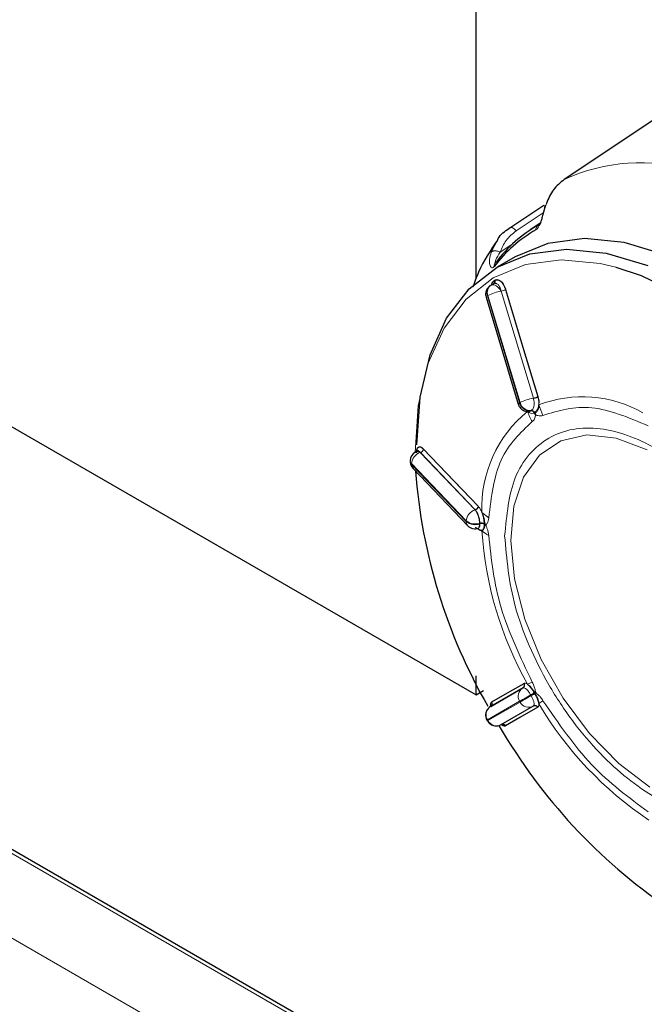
# Model space of a CAD drawing. Header units: millimetres. Extents: x 1 to 419, y 2 to 295.
# Tile 5 of 56: x 49.86 to 54.59, y 33.99 to 41.44. Entities that reach past the tile are written whole.
import ezdxf

# ---------------------------------------------------------------- set-up
doc = ezdxf.new("R2010")
doc.units = ezdxf.units.MM

msp = doc.modelspace()

# ---------------------------------------------------------------- linework, layer by layer
at = {"color": 8, "linetype": 'Continuous', "lineweight": 18}
for p, q in [((74.5562, 20.2015), (21.8061, 50.6535)), ((53.6156, 39.8472), (53.8205, 39.9838)), ((53.4261, 39.6855), (53.4732, 39.7768)), ((53.4944, 39.6851), (53.5889, 39.7481)), ((53.4253, 39.4349), (53.4253, 39.4349)), ((53.4253, 39.4349), (53.4253, 39.4349)), ((53.401, 39.3573), (53.3979, 39.3555)), ((53.3979, 39.3555), (53.6416, 38.545)), ((53.401, 39.3573), (53.6448, 38.5469)), ((53.5015, 39.3909), (53.5019, 39.3911)), ((53.7452, 38.5805), (53.5015, 39.3909)), ((53.7452, 38.5805), (53.5016, 39.3904)), ((53.5019, 39.3911), (53.7458, 38.5808)), ((53.5352, 39.4023), (53.7791, 38.5919)), ((53.6416, 38.545), (53.6448, 38.5469)), ((53.7462, 38.5786), (53.7452, 38.5805)), ((53.7462, 38.5786), (53.7452, 38.5805)), ((53.7791, 38.5919), (53.7799, 38.5891)), ((53.7862, 38.5292), (53.8181, 38.4501)), ((53.7256, 38.4846), (53.7272, 38.4855)), ((53.7256, 38.4846), (53.7272, 38.4855)), ((53.7272, 38.4855), (53.7288, 38.4864)), ((53.7272, 38.4855), (53.7288, 38.4864)), ((53.7532, 38.4702), (53.7517, 38.4693)), ((53.7625, 38.4493), (53.7517, 38.4693)), ((53.7548, 38.4711), (53.7532, 38.4702)), ((53.764, 38.4502), (53.7532, 38.4702)), ((53.7548, 38.4711), (53.7655, 38.4511)), ((53.764, 38.4502), (53.7625, 38.4493)), ((53.7655, 38.4511), (53.764, 38.4502)), ((52.8898, 38.1683), (52.8902, 38.1685)), ((53.3041, 37.735), (52.8898, 38.1683)), ((52.8902, 38.1685), (53.3047, 37.7353)), ((52.9124, 38.1961), (53.3269, 37.7628)), ((52.823, 38.0848), (53.2374, 37.6515)), ((52.823, 38.0848), (52.823, 38.0796)), ((52.823, 38.0796), (53.2374, 37.6463)), ((53.3056, 37.7341), (53.3041, 37.735)), ((53.3056, 37.7341), (53.3041, 37.735)), ((53.3269, 37.7628), (53.3283, 37.7613)), ((53.3558, 37.7163), (53.4071, 37.6738)), ((53.2374, 37.6463), (53.2374, 37.6515)), ((53.3409, 37.6317), (53.3409, 37.6342)), ((53.3409, 37.6317), (53.3409, 37.6342)), ((53.3266, 37.5951), (53.3269, 37.5923)), ((53.3283, 37.5909), (53.3269, 37.5923)), ((53.3409, 37.6291), (53.3409, 37.6317)), ((53.3409, 37.6291), (53.3409, 37.6317)), ((53.3724, 37.631), (53.3879, 37.6212)), ((53.3724, 37.631), (53.3724, 37.6284)), ((53.3879, 37.6188), (53.3724, 37.6284)), ((53.3724, 37.6284), (53.3724, 37.6258)), ((53.3879, 37.6163), (53.3724, 37.6258)), ((53.3879, 37.6212), (53.3879, 37.6188)), ((53.3879, 37.6188), (53.3879, 37.6163)), ((53.4307, 36.2813), (53.6747, 36.422)), ((53.6747, 36.422), (53.6755, 36.4225)), ((53.7014, 36.4149), (53.7371, 36.4311)), ((53.7256, 36.3346), (53.7535, 36.3507)), ((53.7272, 36.3318), (53.7256, 36.3346)), ((53.7272, 36.3318), (53.7256, 36.3346)), ((53.7288, 36.3291), (53.7272, 36.3318)), ((53.7288, 36.3291), (53.7272, 36.3318)), ((53.7517, 36.3496), (53.7625, 36.3557)), ((53.7517, 36.3496), (53.7532, 36.3469)), ((53.764, 36.3531), (53.7532, 36.3469)), ((53.7532, 36.3469), (53.7548, 36.3441)), ((53.7655, 36.3505), (53.7548, 36.3441)), ((53.7625, 36.3557), (53.764, 36.3531)), ((53.764, 36.3531), (53.7655, 36.3505)), ((53.3979, 36.1453), (53.6416, 36.2861)), ((53.401, 36.1398), (53.6448, 36.2806)), ((53.4221, 36.2473), (53.4225, 36.2475)), ((53.4241, 36.2696), (53.4307, 36.2813)), ((53.7452, 36.2506), (53.5015, 36.1098)), ((53.7791, 36.2412), (53.5352, 36.1003)), ((53.6448, 36.2806), (53.6416, 36.2861)), ((53.7799, 36.2417), (53.7791, 36.2412)), ((53.3979, 36.1453), (53.401, 36.1398)), ((53.5015, 36.1098), (53.5019, 36.11)), ((53.5352, 36.1003), (53.5219, 36.1004)), ((73.3058, 21.5645), (48.7108, 35.7628))]:
    msp.add_line(p, q, dxfattribs=at)
at = {"color": 7, "linetype": 'Continuous', "lineweight": 25}
for p, q in [((53.3118, 39.4835), (53.3118, 45.7092)), ((42.1395, 42.785), (53.3118, 36.3353)), ((56.0557, 41.6198), (53.979, 40.2349)), ((53.5604, 39.865), (53.8249, 40.0414)), ((53.8054, 39.9092), (53.7222, 39.8538)), ((53.7814, 39.8903), (53.8029, 39.9047)), ((53.6076, 39.6504), (53.4703, 39.5712)), ((53.446, 39.4469), (53.4253, 39.4349)), ((53.446, 39.4469), (53.4291, 39.4371)), ((53.446, 39.4469), (53.4458, 39.4468)), ((53.446, 39.4469), (53.4458, 39.4468)), ((53.4509, 39.4709), (53.4525, 39.4718)), ((53.4514, 39.4521), (53.4623, 39.4493)), ((53.4514, 39.4521), (53.4623, 39.4493)), ((53.4525, 39.4718), (53.4541, 39.4727)), ((53.3872, 39.3451), (53.6309, 38.5347)), ((53.3872, 39.3451), (53.6309, 38.5347)), ((53.7791, 38.5919), (53.7799, 38.5891)), ((53.7054, 38.4769), (53.7024, 38.4806)), ((53.7535, 38.4646), (53.7499, 38.4626)), ((53.7552, 38.4654), (53.7535, 38.4646)), ((53.7567, 38.4664), (53.7552, 38.4654)), ((53.7603, 38.4686), (53.7567, 38.4664)), ((52.8665, 38.1806), (52.8517, 38.1721)), ((52.8665, 38.1806), (52.8517, 38.1721)), ((52.8238, 38.0628), (52.8356, 38.0492)), ((52.8238, 38.0628), (52.8356, 38.0492)), ((52.8347, 38.0482), (53.249, 37.6149)), ((52.8347, 38.0482), (53.249, 37.6149)), ((53.3753, 37.6345), (53.3753, 37.6286)), ((53.3269, 37.5923), (53.3244, 37.595)), ((53.3283, 37.5909), (53.3269, 37.5923)), ((53.3753, 37.6286), (53.3754, 37.6259)), ((53.3754, 37.6259), (53.3753, 37.6234)), ((53.3753, 37.6234), (53.3753, 37.6175)), ((53.3118, 36.3353), (53.3118, 36.4801)), ((53.3118, 36.3353), (53.3686, 36.3681)), ((53.6658, 36.3881), (53.4221, 36.2473)), ((53.4225, 36.2475), (53.6658, 36.3881)), ((53.6669, 36.3886), (53.6658, 36.3881)), ((53.6669, 36.3886), (53.6658, 36.3881)), ((53.7499, 36.357), (53.7535, 36.3507)), ((53.7535, 36.3507), (53.7552, 36.348)), ((53.7552, 36.348), (53.7567, 36.3452)), ((53.7567, 36.3452), (53.7603, 36.3389)), ((53.5019, 36.11), (53.7458, 36.2509)), ((53.7452, 36.2506), (53.7462, 36.2512)), ((53.7452, 36.2506), (53.7462, 36.2512)), ((53.3942, 36.1432), (53.3974, 36.1377)), ((53.3942, 36.1432), (53.3974, 36.1377)), ((48.713, 35.7925), (73.2964, 21.6009))]:
    msp.add_line(p, q, dxfattribs=at)
at = {"color": 8, "linetype": 'Continuous', "lineweight": 18, "flags": 128}
for points in [[(53.5604, 39.865), (53.5649, 39.8696), (53.5707, 39.8722), (53.5776, 39.8728), (53.5852, 39.8713), (53.5931, 39.8677), (53.6011, 39.8624), (53.6087, 39.8554), (53.6156, 39.8472)], [(52.8498, 38.1696), (52.874, 38.5234), (52.9478, 38.8397), (53.0693, 39.1107), (53.2355, 39.3297), (53.4423, 39.4914), (53.6846, 39.5918), (53.9566, 39.6283), (54.2513, 39.6002), (54.3707, 39.5718)], [(53.3979, 39.3555), (53.3916, 39.3514), (53.388, 39.348), (53.3872, 39.3452), (53.3872, 39.3451)], [(53.3872, 39.3451), (53.3872, 39.3452), (53.388, 39.348), (53.3916, 39.3514), (53.3979, 39.3555)], [(53.6309, 38.5347), (53.6309, 38.5348), (53.6318, 38.5375), (53.6354, 38.541), (53.6416, 38.545)], [(53.6416, 38.545), (53.6354, 38.541), (53.6318, 38.5375), (53.6309, 38.5348), (53.6309, 38.5347)], [(53.5742, 37.5035), (53.5976, 37.7638), (53.6715, 37.9828), (53.7924, 38.1502), (53.9545, 38.2582), (54.1504, 38.3017), (54.3709, 38.2788), (54.6057, 38.1904)], [(54.6273, 35.6368), (54.3917, 35.8146), (54.1695, 36.0422), (53.971, 36.309), (53.8054, 36.6025), (53.6806, 36.9089), (53.6023, 37.214), (53.5742, 37.5035)], [(53.6416, 36.2861), (53.647, 36.2892), (53.6546, 36.2936), (53.6641, 36.2991), (53.6752, 36.3055), (53.6873, 36.3125), (53.7001, 36.3198), (53.713, 36.3273), (53.7256, 36.3346)], [(53.6416, 36.2861), (53.647, 36.2892), (53.6546, 36.2936), (53.6641, 36.2991), (53.6752, 36.3055), (53.6873, 36.3125), (53.7001, 36.3198), (53.713, 36.3273), (53.7256, 36.3346)], [(53.6448, 36.2806), (53.6502, 36.2837), (53.6578, 36.2881), (53.6673, 36.2936), (53.6783, 36.3), (53.6905, 36.307), (53.7033, 36.3143), (53.7162, 36.3218), (53.7288, 36.3291)], [(53.7288, 36.3291), (53.7162, 36.3218), (53.7033, 36.3143), (53.6905, 36.307), (53.6783, 36.3), (53.6673, 36.2936), (53.6578, 36.2881), (53.6502, 36.2837), (53.6448, 36.2806)], [(53.7517, 36.3496), (53.7495, 36.3483), (53.7468, 36.3468), (53.7437, 36.345), (53.7403, 36.3431), (53.7367, 36.341), (53.733, 36.3388), (53.7292, 36.3367), (53.7256, 36.3346)], [(53.7552, 36.348), (53.7534, 36.3469), (53.7508, 36.3455), (53.7477, 36.3436), (53.744, 36.3415), (53.7399, 36.3392), (53.7357, 36.3367), (53.7314, 36.3342), (53.7272, 36.3318)], [(53.7532, 36.3469), (53.7511, 36.3456), (53.7484, 36.3441), (53.7453, 36.3423), (53.7419, 36.3403), (53.7383, 36.3382), (53.7345, 36.3361), (53.7308, 36.3339), (53.7272, 36.3318)], [(53.7567, 36.3452), (53.7549, 36.3442), (53.7523, 36.3427), (53.7492, 36.3409), (53.7455, 36.3388), (53.7415, 36.3364), (53.7372, 36.334), (53.7329, 36.3315), (53.7288, 36.3291)], [(53.7288, 36.3291), (53.7324, 36.3312), (53.7361, 36.3333), (53.7399, 36.3355), (53.7435, 36.3376), (53.7469, 36.3395), (53.75, 36.3413), (53.7526, 36.3429), (53.7548, 36.3441)]]:
    msp.add_lwpolyline(points, dxfattribs=at)
at = {"color": 7, "linetype": 'Continuous', "lineweight": 25, "flags": 128}
for points in [[(56.5411, 34.569), (56.5412, 34.569), (56.7526, 34.7328), (56.9227, 34.9552), (57.0473, 35.2305), (57.1232, 35.5522), (57.1488, 35.9122), (57.1232, 36.3016), (57.0473, 36.711), (56.9227, 37.1302), (56.7526, 37.5489), (56.5412, 37.9568), (56.2937, 38.3438), (56.0161, 38.7004), (55.7154, 39.0179), (55.3989, 39.2884), (55.0743, 39.5052), (54.7498, 39.663), (54.4333, 39.758), (54.1326, 39.7878), (53.855, 39.7516), (53.6076, 39.6504)], [(52.8626, 38.228), (52.8882, 38.588), (52.9642, 38.9096), (53.0887, 39.185), (53.2588, 39.4073), (53.4702, 39.5711), (53.7177, 39.6723), (53.9953, 39.7085), (54.296, 39.6788), (54.6125, 39.5838)], [(54.3707, 39.5718), (54.5617, 39.508), (54.8801, 39.3541), (55.1986, 39.1422), (55.5093, 38.8776), (55.8047, 38.5668), (56.0775, 38.2175), (56.3209, 37.8381), (56.529, 37.4382), (56.6966, 37.0274), (56.8196, 36.616), (56.8949, 36.2141), (56.9208, 35.8315), (56.8965, 35.4777), (56.8228, 35.1615), (56.7113, 34.9079)], [(53.5352, 39.4023), (53.6718, 38.9485), (53.7791, 38.5919)], [(52.9124, 38.1961), (53.1445, 37.9535), (53.3269, 37.7628)], [(53.4307, 36.2813), (53.5673, 36.3601), (53.6747, 36.422)], [(53.7791, 36.2412), (53.6425, 36.1623), (53.5352, 36.1003)]]:
    msp.add_lwpolyline(points, dxfattribs=at)
at = {"color": 8, "linetype": 'Continuous', "lineweight": 18}
for centre, radius, start, end in [((54.5531, 38.9994), 1.3624, 72.78781, 114.92412), ((53.8052, 39.8574), 0.0407, 125.88319, 183.53046), ((53.4829, 39.5815), 0.0341, 124.38381, 188.88259), ((53.4591, 39.3789), 0.0656, 124.34352, 200.95729), ((53.4623, 39.3808), 0.0656, 124.34351, 200.95729), ((53.4411, 39.4), 0.0383, 54.38181, 114.31396), ((53.4321, 39.464), 0.0219, 304.34494, 20.95787), ((53.716, 39.0144), 0.5278, 119.94124, 120.13972), ((53.7166, 39.0149), 0.5277, 119.83118, 120.02971), ((53.4052, 39.3379), 0.1099, 28.85561, 58.04533), ((53.5687, 39.0228), 0.3742, 100.35454, 116.62331), ((53.4792, 39.5146), 0.1255, 280.39984, 296.49389), ((53.7188, 38.5638), 0.0795, 193.65971, 274.85913), ((53.8125, 38.2123), 0.3742, 100.35454, 116.62331), ((53.722, 38.5657), 0.0795, 193.65976, 274.8587), ((53.723, 38.7046), 0.1259, 280.42688, 296.44066), ((54.118, 37.6711), 0.92, 60.24651, 111.13957), ((54.2932, 37.7524), 0.9381, 129.11465, 182.2038), ((54.0484, 38.5945), 0.3653, 198.22296, 211.55136), ((53.7278, 38.4582), 0.0265, 13.93467, 94.89946), ((53.7282, 38.4591), 0.0256, 23.36872, 95.82499), ((53.7294, 38.4591), 0.0265, 13.65984, 94.85805), ((53.7298, 38.4601), 0.0256, 23.36024, 95.80938), ((53.7313, 38.461), 0.0256, 23.35193, 95.79739), ((53.731, 38.46), 0.0265, 13.92349, 94.86859), ((52.9184, 38.077), 0.0956, 107.40664, 175.33263), ((52.8674, 38.1371), 0.0383, 54.38183, 114.31395), ((52.8806, 38.199), 0.032, 287.4717, 354.84105), ((52.8438, 38.1068), 0.0303, 181.42992, 226.67213), ((52.8451, 38.1023), 0.0316, 186.63982, 225.86805), ((52.8669, 38.078), 0.0438, 177.8767, 222.78794), ((53.3327, 37.6437), 0.0956, 107.40664, 175.33263), ((53.295, 37.7658), 0.032, 287.50517, 354.63305), ((53.2812, 37.6447), 0.0438, 177.87676, 222.78622), ((53.3048, 37.7366), 0.1086, 231.62802, 289.44881), ((53.3048, 37.7314), 0.1086, 231.62804, 289.44905), ((53.3529, 37.6), 0.0363, 51.87435, 109.37282), ((53.353, 37.5972), 0.039, 60.0832, 108.0388), ((53.353, 37.5975), 0.0362, 51.62799, 109.44844), ((53.353, 37.5946), 0.039, 60.09135, 108.06407), ((53.353, 37.5949), 0.0363, 51.88367, 109.42741), ((53.353, 37.592), 0.039, 60.10004, 108.09126), ((56.0727, 37.7524), 2.7225, 183.67609, 209.42415), ((53.507, 37.7373), 0.2197, 226.53326, 242.9583), ((53.7048, 36.3249), 0.0742, 121.67742, 211.58612), ((53.6534, 36.4094), 0.0247, 301.64933, 30.76513), ((53.4611, 36.1842), 0.0742, 121.67742, 211.58612), ((53.4095, 36.2685), 0.0247, 301.65643, 31.00974), ((53.71, 36.3159), 0.0742, 208.4144, 298.31957), ((53.7575, 36.2292), 0.0247, 29.23536, 118.34764), ((54.256, 35.6455), 0.7799, 124.16724, 127.04633), ((56.1299, 37.6527), 2.7222, 210.57534, 236.32561), ((54.4894, 34.2522), 2.1852, 119.96714, 120.07786), ((54.4939, 34.2445), 2.1878, 119.9672, 120.07778), ((53.4663, 36.1751), 0.0742, 208.4144, 298.31957), ((53.5136, 36.0883), 0.0247, 28.99212, 118.33919)]:
    msp.add_arc(centre, radius, start, end, dxfattribs=at)
at = {"color": 7, "linetype": 'Continuous', "lineweight": 25}
for centre, radius, start, end in [((54.3154, 38.9657), 1.0678, 120.0107, 142.91272), ((54.2947, 38.937), 1.06, 120.0107, 142.91272), ((52.8898, 38.1061), 0.0762, 120, 179.9904), ((52.8669, 38.078), 0.0438, 177.8767, 222.78794), ((57.0187, 38.3356), 4.1764, 184.21867, 209.98283), ((53.3041, 37.6676), 0.0762, 223.7148, 291.82926), ((57.1478, 38.2176), 4.2293, 210.06158, 235.62159)]:
    msp.add_arc(centre, radius, start, end, dxfattribs=at)
for points, knots in [([(53.979, 40.2349), (53.9494, 40.2112), (53.89, 40.1636), (53.8591, 40.091), (53.8437, 40.0545)], [0, 0, 0, 0, 0.498334, 1, 1, 1, 1]), ([(53.8352, 40.0407), (53.8291, 40.0175), (53.8202, 39.984), (53.8102, 39.9431), (53.8044, 39.9234), (53.8014, 39.9154), (53.8, 39.9115)], [0, 0, 0, 0, 0.550785, 0.793464, 0.90203, 1, 1, 1, 1]), ([(53.4732, 39.7768), (53.4751, 39.7806), (53.4939, 39.8186), (53.5289, 39.843), (53.5604, 39.865)], [0, 0, 0, 0, 0.098331, 1, 1, 1, 1]), ([(53.4732, 39.7769), (53.4209, 39.699), (53.3467, 39.5884), (53.3013, 39.4584), (53.2878, 39.4199)], [0, 0, 0, 0, 0.70382, 1, 1, 1, 1]), ([(53.4221, 39.4328), (53.4216, 39.4326), (53.4151, 39.4301), (53.4051, 39.4206), (53.3978, 39.4103), (53.3942, 39.4052)], [0, 0, 0, 0, 0.0382, 0.520981, 1, 1, 1, 1]), ([(53.4221, 39.4328), (53.4216, 39.4326), (53.4151, 39.4301), (53.4051, 39.4206), (53.3978, 39.4103), (53.3942, 39.4052)], [0, 0, 0, 0, 0.0382, 0.520981, 1, 1, 1, 1]), ([(53.4288, 39.4369), (53.4308, 39.4437), (53.4357, 39.4595), (53.4454, 39.4668), (53.4509, 39.4709)], [0, 0, 0, 0, 0.4288176, 1, 1, 1, 1]), ([(53.4341, 39.4524), (53.4341, 39.4525), (53.4374, 39.4626), (53.4442, 39.4667), (53.4509, 39.4709)], [0, 0, 0, 0, 0.00888, 1, 1, 1, 1]), ([(53.4428, 39.445), (53.4445, 39.4463), (53.4481, 39.4489), (53.4513, 39.4552), (53.4527, 39.4629), (53.4515, 39.4683), (53.4509, 39.4709)], [0, 0, 0, 0, 0.235001, 0.488371, 0.748021, 1, 1, 1, 1]), ([(53.4428, 39.445), (53.4445, 39.4463), (53.4481, 39.4489), (53.4513, 39.4552), (53.4527, 39.4629), (53.4515, 39.4683), (53.4509, 39.4709)], [0, 0, 0, 0, 0.235002, 0.488373, 0.748023, 1, 1, 1, 1]), ([(53.446, 39.4469), (53.4478, 39.4482), (53.4514, 39.4508), (53.4546, 39.4573), (53.4558, 39.4649), (53.4546, 39.4702), (53.4541, 39.4727)], [0, 0, 0, 0, 0.243388, 0.500001, 0.756613, 1, 1, 1, 1]), ([(53.446, 39.4469), (53.4478, 39.4482), (53.4514, 39.4508), (53.4546, 39.4573), (53.4558, 39.4649), (53.4546, 39.4702), (53.4541, 39.4727)], [0, 0, 0, 0, 0.243387, 0.499998, 0.75661, 1, 1, 1, 1]), ([(53.4541, 39.4727), (53.461, 39.4761), (53.469, 39.4801), (53.4777, 39.4753), (53.4788, 39.4746)], [0, 0, 0, 0, 0.8627175, 1, 1, 1, 1]), ([(53.4541, 39.4727), (53.4601, 39.4749), (53.4729, 39.4796), (53.4916, 39.4713), (53.5066, 39.4576), (53.5176, 39.4428), (53.5277, 39.4243), (53.5327, 39.4097), (53.5352, 39.4023)], [0, 0, 0, 0, 0.209756, 0.44604, 0.574677, 0.709882, 0.851621, 1, 1, 1, 1]), ([(53.3942, 39.4052), (53.3902, 39.3959), (53.3844, 39.3825), (53.3834, 39.3616), (53.3862, 39.3513), (53.3877, 39.3454)], [0, 0, 0, 0, 0.4839708, 0.7040342, 1, 1, 1, 1]), ([(53.3942, 39.4052), (53.3902, 39.3959), (53.3844, 39.3825), (53.3834, 39.3616), (53.3862, 39.3513), (53.3877, 39.3454)], [0, 0, 0, 0, 0.483911, 0.703947, 1, 1, 1, 1]), ([(53.6318, 38.535), (53.6321, 38.533), (53.6338, 38.5221), (53.6461, 38.5053), (53.6647, 38.49), (53.6849, 38.4818), (53.6976, 38.4809), (53.7039, 38.4804)], [0, 0, 0, 0, 0.061833, 0.340795, 0.607818, 0.804693, 1, 1, 1, 1]), ([(53.6318, 38.535), (53.6321, 38.533), (53.6338, 38.5221), (53.6461, 38.5053), (53.6647, 38.49), (53.6849, 38.4818), (53.6976, 38.4809), (53.7039, 38.4804)], [0, 0, 0, 0, 0.061894, 0.340838, 0.607843, 0.804705, 1, 1, 1, 1]), ([(53.7853, 38.5298), (53.7852, 38.5256), (53.785, 38.5093), (53.7766, 38.4858), (53.7657, 38.4743), (53.7603, 38.4686)], [0, 0, 0, 0, 0.15238, 0.576498, 1, 1, 1, 1]), ([(53.7799, 38.5891), (53.7831, 38.5767), (53.787, 38.5618), (53.7861, 38.5477), (53.786, 38.5453)], [0, 0, 0, 0, 0.831636, 1, 1, 1, 1]), ([(53.696, 38.4875), (53.696, 38.4875), (53.7013, 38.4828), (53.7121, 38.4797), (53.7214, 38.4831), (53.7256, 38.4846)], [0, 0, 0, 0, 0.000722, 0.552615, 1, 1, 1, 1]), ([(53.6966, 38.4873), (53.7021, 38.4844), (53.7122, 38.4791), (53.7214, 38.4829), (53.7256, 38.4846)], [0, 0, 0, 0, 0.543478, 1, 1, 1, 1]), ([(52.8609, 38.1666), (52.8617, 38.1762), (52.8634, 38.1956), (52.871, 38.2094), (52.8773, 38.2095), (52.8782, 38.2095)], [0, 0, 0, 0, 0.457713, 0.926511, 1, 1, 1, 1]), ([(52.8902, 38.1685), (52.8875, 38.1716), (52.8824, 38.1775), (52.874, 38.1824), (52.8673, 38.1819), (52.8627, 38.1779), (52.8614, 38.1746), (52.8611, 38.1738)], [0, 0, 0, 0, 0.232274, 0.436125, 0.757761, 0.942803, 1, 1, 1, 1]), ([(52.8902, 38.1685), (52.8875, 38.1716), (52.8824, 38.1775), (52.874, 38.1823), (52.8672, 38.1824), (52.8635, 38.1779), (52.8622, 38.1763)], [0, 0, 0, 0, 0.2489973, 0.4675248, 0.8123174, 1, 1, 1, 1]), ([(52.8623, 38.1782), (52.8626, 38.1827), (52.8638, 38.1968), (52.8712, 38.2074), (52.8809, 38.2123), (52.8902, 38.2118), (52.9009, 38.2069), (52.9085, 38.1998), (52.9124, 38.1961)], [0, 0, 0, 0, 0.122367, 0.38478, 0.527644, 0.6778, 0.835213, 1, 1, 1, 1]), ([(52.8141, 38.1009), (52.814, 38.0971), (52.8139, 38.0837), (52.8197, 38.0715), (52.8238, 38.0628)], [0, 0, 0, 0, 0.289415, 1, 1, 1, 1]), ([(52.8141, 38.1009), (52.814, 38.0971), (52.8139, 38.0837), (52.8197, 38.0715), (52.8238, 38.0628)], [0, 0, 0, 0, 0.289415, 1, 1, 1, 1]), ([(53.3409, 37.6342), (53.3405, 37.6416), (53.3399, 37.6534), (53.3359, 37.6724), (53.3313, 37.6876), (53.3251, 37.7033), (53.3168, 37.72), (53.3096, 37.729), (53.3056, 37.7341)], [0, 0, 0, 0, 0.215333, 0.348851, 0.50132, 0.618412, 0.786293, 1, 1, 1, 1]), ([(53.3409, 37.6342), (53.3405, 37.6416), (53.3399, 37.6534), (53.3359, 37.6724), (53.3313, 37.6876), (53.3251, 37.7033), (53.3168, 37.72), (53.3096, 37.729), (53.3056, 37.7341)], [0, 0, 0, 0, 0.215333, 0.348851, 0.50132, 0.618412, 0.786293, 1, 1, 1, 1]), ([(53.3554, 37.7157), (53.3572, 37.7119), (53.3641, 37.6976), (53.372, 37.6679), (53.3742, 37.6456), (53.3753, 37.6345)], [0, 0, 0, 0, 0.150661, 0.575639, 1, 1, 1, 1]), ([(53.3056, 37.6045), (53.3085, 37.6018), (53.3136, 37.5973), (53.321, 37.5945), (53.3271, 37.5943), (53.3341, 37.5984), (53.3398, 37.6092), (53.3406, 37.6229), (53.3409, 37.6291)], [0, 0, 0, 0, 0.159071, 0.272958, 0.409387, 0.544789, 0.796198, 1, 1, 1, 1]), ([(53.3056, 37.6045), (53.3085, 37.6018), (53.3136, 37.5973), (53.321, 37.5945), (53.3271, 37.5943), (53.3341, 37.5984), (53.3398, 37.6092), (53.3406, 37.6229), (53.3409, 37.6291)], [0, 0, 0, 0, 0.159071, 0.272958, 0.409387, 0.544789, 0.796198, 1, 1, 1, 1]), ([(53.3753, 37.6175), (53.3743, 37.6086), (53.3722, 37.5908), (53.3613, 37.5776), (53.3463, 37.5761), (53.3343, 37.5859), (53.3283, 37.5909)], [0, 0, 0, 0, 0.249564, 0.499466, 0.749666, 1, 1, 1, 1]), ([(53.3558, 37.5778), (53.3516, 37.5778), (53.3433, 37.5778), (53.3333, 37.5865), (53.3283, 37.5909)], [0, 0, 0, 0, 0.4958157, 1, 1, 1, 1]), ([(53.6669, 36.3886), (53.6693, 36.3904), (53.6731, 36.3931), (53.6764, 36.3986), (53.6782, 36.4034), (53.6789, 36.4084), (53.6787, 36.415), (53.6768, 36.4195), (53.6755, 36.4225)], [0, 0, 0, 0, 0.239557, 0.368425, 0.5, 0.631575, 0.760443, 1, 1, 1, 1]), ([(53.6669, 36.3886), (53.6693, 36.3904), (53.6731, 36.3931), (53.6764, 36.3986), (53.6782, 36.4034), (53.6789, 36.4084), (53.6787, 36.415), (53.6768, 36.4195), (53.6755, 36.4225)], [0, 0, 0, 0, 0.239557, 0.368425, 0.5, 0.631575, 0.760443, 1, 1, 1, 1]), ([(53.7017, 36.4137), (53.7039, 36.4123), (53.7122, 36.4072), (53.7298, 36.3874), (53.7432, 36.3671), (53.7499, 36.357)], [0, 0, 0, 0, 0.15238, 0.576498, 1, 1, 1, 1]), ([(53.7603, 36.3389), (53.7657, 36.3281), (53.7766, 36.3063), (53.7847, 36.2823), (53.7851, 36.2732), (53.7851, 36.2714)], [0, 0, 0, 0, 0.44512, 0.890842, 1, 1, 1, 1]), ([(53.3942, 36.2194), (53.3901, 36.2101), (53.3842, 36.1966), (53.3837, 36.1744), (53.3863, 36.1576), (53.3927, 36.1474), (53.3951, 36.1437)], [0, 0, 0, 0, 0.376238, 0.547315, 0.833777, 1, 1, 1, 1]), ([(53.3942, 36.2194), (53.3901, 36.2101), (53.3842, 36.1966), (53.3837, 36.1744), (53.3863, 36.1576), (53.3927, 36.1474), (53.3951, 36.1437)], [0, 0, 0, 0, 0.376238, 0.547315, 0.833777, 1, 1, 1, 1]), ([(53.4218, 36.2469), (53.4214, 36.2467), (53.4151, 36.2443), (53.4051, 36.2348), (53.3978, 36.2245), (53.3942, 36.2194)], [0, 0, 0, 0, 0.03287, 0.518326, 1, 1, 1, 1]), ([(53.4218, 36.2469), (53.4214, 36.2467), (53.4151, 36.2443), (53.4051, 36.2348), (53.3978, 36.2245), (53.3942, 36.2194)], [0, 0, 0, 0, 0.03287, 0.518326, 1, 1, 1, 1]), ([(53.4241, 36.2448), (53.4226, 36.2539), (53.4208, 36.2645), (53.4237, 36.2689), (53.4241, 36.2696)], [0, 0, 0, 0, 0.8587573, 1, 1, 1, 1]), ([(53.4234, 36.2483), (53.4231, 36.2497), (53.4219, 36.2563), (53.4223, 36.2657), (53.4247, 36.2761), (53.4287, 36.2795), (53.4307, 36.2813)], [0, 0, 0, 0, 0.077205, 0.370549, 0.678072, 1, 1, 1, 1]), ([(53.7462, 36.2512), (53.749, 36.2524), (53.7533, 36.2543), (53.7597, 36.2545), (53.7646, 36.2536), (53.7694, 36.2517), (53.775, 36.2482), (53.7779, 36.2443), (53.7799, 36.2417)], [0, 0, 0, 0, 0.239471, 0.368314, 0.49988, 0.631464, 0.760358, 1, 1, 1, 1]), ([(53.3984, 36.1383), (53.4009, 36.1337), (53.4074, 36.1215), (53.4244, 36.1093), (53.4443, 36.101), (53.457, 36.1), (53.4634, 36.0996)], [0, 0, 0, 0, 0.193959, 0.52046, 0.761189, 1, 1, 1, 1]), ([(53.3984, 36.1383), (53.4009, 36.1337), (53.4074, 36.1215), (53.4244, 36.1093), (53.4443, 36.101), (53.457, 36.1), (53.4634, 36.0996)], [0, 0, 0, 0, 0.193959, 0.52046, 0.761189, 1, 1, 1, 1]), ([(53.4634, 36.0996), (53.4735, 36.1005), (53.4869, 36.1018), (53.4985, 36.1084), (53.5013, 36.11)], [0, 0, 0, 0, 0.753548, 1, 1, 1, 1]), ([(53.4634, 36.0996), (53.4735, 36.1005), (53.4869, 36.1018), (53.4985, 36.1084), (53.5013, 36.11)], [0, 0, 0, 0, 0.7535779, 1, 1, 1, 1]), ([(53.5019, 36.11), (53.5046, 36.1112), (53.5089, 36.1131), (53.5153, 36.1132), (53.5202, 36.1123), (53.5249, 36.1103), (53.5304, 36.1068), (53.5333, 36.1028), (53.5352, 36.1003)], [0, 0, 0, 0, 0.239602, 0.368454, 0.5, 0.631546, 0.760398, 1, 1, 1, 1]), ([(53.5352, 36.1003), (53.5327, 36.0994), (53.5277, 36.0976), (53.5176, 36.1007), (53.5092, 36.1051), (53.5041, 36.1095), (53.503, 36.1104)], [0, 0, 0, 0, 0.321254, 0.628255, 0.921229, 1, 1, 1, 1])]:
    msp.add_open_spline(points, degree=3, knots=knots, dxfattribs=at)
at = {"color": 8, "linetype": 'Continuous', "lineweight": 18}
for points, knots in [([(53.8437, 40.0545), (53.8375, 40.0346), (53.8264, 39.9983), (53.8123, 39.9461), (53.7995, 39.9076), (53.7883, 39.8824), (53.7766, 39.8638), (53.7685, 39.8578), (53.7646, 39.8549)], [0, 0, 0, 0, 0.295606, 0.538082, 0.675363, 0.799525, 0.901592, 1, 1, 1, 1]), ([(53.4944, 39.6851), (53.5075, 39.7166), (53.5347, 39.7818), (53.588, 39.8249), (53.6156, 39.8472)], [0, 0, 0, 0, 0.481094, 1, 1, 1, 1]), ([(53.4492, 39.5762), (53.4462, 39.573), (53.44, 39.5664), (53.4303, 39.5663), (53.4213, 39.5739), (53.4137, 39.5945), (53.4119, 39.6325), (53.421, 39.6668), (53.4261, 39.6855)], [0, 0, 0, 0, 0.099001, 0.201948, 0.327593, 0.466751, 0.707254, 1, 1, 1, 1]), ([(53.4944, 39.6851), (53.4915, 39.6865), (53.4854, 39.6894), (53.4753, 39.6927), (53.4646, 39.6949), (53.454, 39.6958), (53.4443, 39.6951), (53.4362, 39.693), (53.4299, 39.6898), (53.4273, 39.6869), (53.4261, 39.6855)], [0, 0, 0, 0, 0.115112, 0.238299, 0.367528, 0.500002, 0.632476, 0.761704, 0.88489, 1, 1, 1, 1]), ([(53.4636, 39.6096), (53.4627, 39.6085), (53.4609, 39.6064), (53.4582, 39.605), (53.4566, 39.6077), (53.4576, 39.6157), (53.4652, 39.6397), (53.4813, 39.6647), (53.4944, 39.6851)], [0, 0, 0, 0, 0.0475475, 0.0964426, 0.2014226, 0.3179913, 0.4441062, 1, 1, 1, 1]), ([(53.5019, 39.3911), (53.5003, 39.3973), (53.4972, 39.4088), (53.4892, 39.4261), (53.4799, 39.4391), (53.4697, 39.4469), (53.4614, 39.45), (53.4534, 39.4502), (53.4484, 39.448), (53.446, 39.4469)], [0, 0, 0, 0, 0.158846, 0.298255, 0.518213, 0.644758, 0.766915, 0.885156, 1, 1, 1, 1]), ([(53.5019, 39.3911), (53.5003, 39.3973), (53.4972, 39.4088), (53.4892, 39.4261), (53.4799, 39.4391), (53.4697, 39.4469), (53.4614, 39.45), (53.4534, 39.4502), (53.4484, 39.448), (53.446, 39.4469)], [0, 0, 0, 0, 0.158846, 0.298255, 0.518213, 0.644758, 0.766915, 0.885156, 1, 1, 1, 1]), ([(53.4788, 39.4746), (53.4854, 39.4721), (53.4999, 39.4665), (53.5209, 39.4402), (53.5304, 39.415), (53.5352, 39.4023)], [0, 0, 0, 0, 0.288236, 0.641198, 1, 1, 1, 1]), ([(53.7288, 38.4864), (53.7328, 38.4896), (53.7393, 38.4948), (53.7459, 38.5081), (53.7496, 38.5209), (53.7515, 38.5365), (53.7514, 38.5557), (53.7481, 38.5704), (53.7462, 38.5786)], [0, 0, 0, 0, 0.215333, 0.348851, 0.50132, 0.618412, 0.786293, 1, 1, 1, 1]), ([(53.7288, 38.4864), (53.7328, 38.4896), (53.7393, 38.4948), (53.7459, 38.5081), (53.7496, 38.5209), (53.7515, 38.5365), (53.7514, 38.5557), (53.7481, 38.5704), (53.7462, 38.5786)], [0, 0, 0, 0, 0.215333, 0.348851, 0.50132, 0.618412, 0.786293, 1, 1, 1, 1]), ([(53.7462, 38.5786), (53.749, 38.5792), (53.7533, 38.58), (53.7597, 38.5818), (53.7646, 38.5832), (53.7694, 38.5848), (53.775, 38.5868), (53.7779, 38.5882), (53.7799, 38.5891)], [0, 0, 0, 0, 0.239557, 0.368425, 0.5, 0.631575, 0.760443, 1, 1, 1, 1]), ([(53.7462, 38.5786), (53.749, 38.5792), (53.7533, 38.58), (53.7597, 38.5818), (53.7646, 38.5832), (53.7694, 38.5848), (53.775, 38.5868), (53.7779, 38.5882), (53.7799, 38.5891)], [0, 0, 0, 0, 0.239557, 0.368425, 0.5, 0.631575, 0.760443, 1, 1, 1, 1]), ([(53.7862, 38.5292), (53.7849, 38.5225), (53.7821, 38.5086), (53.7745, 38.4917), (53.7653, 38.4785), (53.7582, 38.4735), (53.7548, 38.4711)], [0, 0, 0, 0, 0.251143, 0.52165, 0.775371, 1, 1, 1, 1]), ([(53.7799, 38.5891), (53.7823, 38.579), (53.7871, 38.5588), (53.7865, 38.539), (53.7862, 38.5292)], [0, 0, 0, 0, 0.504311, 1, 1, 1, 1]), ([(53.7517, 38.4693), (53.7494, 38.4682), (53.7408, 38.464), (53.7235, 38.4639), (53.709, 38.4746), (53.7014, 38.4802)], [0, 0, 0, 0, 0.146207, 0.548653, 1, 1, 1, 1]), ([(53.7625, 38.4493), (53.7619, 38.4487), (53.7584, 38.4447), (53.7575, 38.4307), (53.75, 38.415), (53.7418, 38.4076), (53.7371, 38.4033)], [0, 0, 0, 0, 0.050675, 0.321968, 0.612264, 1, 1, 1, 1]), ([(53.8181, 38.4501), (53.8123, 38.4481), (53.8008, 38.4442), (53.7836, 38.4469), (53.7723, 38.4508), (53.7675, 38.4518), (53.7661, 38.4513), (53.7655, 38.4511)], [0, 0, 0, 0, 0.370857, 0.745468, 0.914411, 0.95804, 1, 1, 1, 1]), ([(53.5281, 37.5378), (53.5434, 37.6951), (53.5669, 37.9372), (53.7096, 38.1624), (53.8572, 38.2885), (54.0405, 38.3543), (54.3068, 38.3601), (54.672, 38.2303), (55.0373, 37.9384), (55.3036, 37.6251), (55.4869, 37.3478), (55.6345, 37.0512), (55.7771, 36.6612), (55.8006, 36.3921), (55.8159, 36.2171)], [0, 0, 0, 0, 0.119728, 0.18418, 0.25, 0.31582, 0.380272, 0.5, 0.619728, 0.68418, 0.75, 0.81582, 0.880272, 1, 1, 1, 1]), ([(52.8782, 38.2095), (52.8827, 38.2108), (52.8928, 38.2135), (52.9055, 38.2023), (52.9124, 38.1961)], [0, 0, 0, 0, 0.453482, 1, 1, 1, 1]), ([(53.3056, 37.7341), (53.3084, 37.7352), (53.3127, 37.737), (53.3179, 37.7411), (53.3215, 37.7448), (53.3245, 37.749), (53.3274, 37.7546), (53.3279, 37.7587), (53.3283, 37.7613)], [0, 0, 0, 0, 0.239557, 0.3684251, 0.5000001, 0.6315752, 0.7604431, 1, 1, 1, 1]), ([(53.3056, 37.7341), (53.3084, 37.7352), (53.3127, 37.737), (53.3179, 37.7411), (53.3215, 37.7448), (53.3245, 37.749), (53.3274, 37.7546), (53.3279, 37.7587), (53.3283, 37.7613)], [0, 0, 0, 0, 0.239557, 0.368425, 0.5, 0.631575, 0.760443, 1, 1, 1, 1]), ([(53.3283, 37.7613), (53.3333, 37.7552), (53.3433, 37.7431), (53.3516, 37.7252), (53.3558, 37.7163)], [0, 0, 0, 0, 0.50432, 1, 1, 1, 1]), ([(53.3558, 37.7163), (53.3583, 37.709), (53.3635, 37.694), (53.3686, 37.6709), (53.3719, 37.6492), (53.3723, 37.6368), (53.3724, 37.631)], [0, 0, 0, 0, 0.2511549, 0.5216781, 0.7754136, 1, 1, 1, 1]), ([(53.4071, 37.6738), (53.4062, 37.6659), (53.4045, 37.65), (53.3968, 37.6352), (53.3905, 37.6278), (53.3881, 37.624), (53.388, 37.6222), (53.3879, 37.6212)], [0, 0, 0, 0, 0.370867, 0.745493, 0.914431, 0.958048, 1, 1, 1, 1]), ([(53.3724, 37.6258), (53.3723, 37.6223), (53.372, 37.609), (53.3681, 37.589), (53.36, 37.5817), (53.3558, 37.5778)], [0, 0, 0, 0, 0.1462041, 0.5486501, 1, 1, 1, 1]), ([(53.3879, 37.6163), (53.3881, 37.6151), (53.3893, 37.6071), (53.3975, 37.5914), (53.4045, 37.5672), (53.4061, 37.5509), (53.4071, 37.5416)], [0, 0, 0, 0, 0.050675, 0.321964, 0.612262, 1, 1, 1, 1]), ([(55.8159, 36.2171), (55.8006, 36.0598), (55.7771, 35.8177), (55.6345, 35.5925), (55.4869, 35.4664), (55.3036, 35.4006), (55.0373, 35.3948), (54.672, 35.5246), (54.3068, 35.8165), (54.0405, 36.1298), (53.8572, 36.4071), (53.7096, 36.7037), (53.5669, 37.0937), (53.5434, 37.3628), (53.5281, 37.5378)], [0, 0, 0, 0, 0.1197284, 0.1841803, 0.25, 0.3158197, 0.3802716, 0.5, 0.6197284, 0.6841803, 0.75, 0.8158197, 0.8802716, 1, 1, 1, 1]), ([(53.7256, 36.3346), (53.7211, 36.3418), (53.7139, 36.3535), (53.7027, 36.3676), (53.6937, 36.377), (53.6845, 36.3845), (53.6749, 36.39), (53.6698, 36.3891), (53.6669, 36.3886)], [0, 0, 0, 0, 0.215333, 0.348851, 0.50132, 0.618412, 0.786293, 1, 1, 1, 1]), ([(53.7256, 36.3346), (53.7211, 36.3418), (53.7139, 36.3535), (53.7027, 36.3676), (53.6937, 36.377), (53.6845, 36.3845), (53.6749, 36.39), (53.6698, 36.3891), (53.6669, 36.3886)], [0, 0, 0, 0, 0.215333, 0.348851, 0.50132, 0.618412, 0.786293, 1, 1, 1, 1]), ([(53.6755, 36.4225), (53.679, 36.4233), (53.6859, 36.4249), (53.6962, 36.4182), (53.7014, 36.4149)], [0, 0, 0, 0, 0.504311, 1, 1, 1, 1]), ([(53.7014, 36.4149), (53.7056, 36.4109), (53.7144, 36.4027), (53.7278, 36.3861), (53.7406, 36.3681), (53.7481, 36.3555), (53.7517, 36.3496)], [0, 0, 0, 0, 0.251143, 0.52165, 0.775371, 1, 1, 1, 1]), ([(53.7371, 36.4311), (53.7416, 36.4218), (53.7508, 36.4032), (53.7571, 36.3797), (53.7594, 36.3654), (53.7609, 36.3589), (53.762, 36.3567), (53.7625, 36.3557)], [0, 0, 0, 0, 0.370857, 0.745468, 0.914411, 0.95804, 1, 1, 1, 1]), ([(53.7462, 36.2512), (53.7477, 36.2527), (53.7501, 36.2553), (53.7515, 36.2629), (53.7511, 36.2718), (53.7481, 36.2865), (53.741, 36.3063), (53.7326, 36.322), (53.7288, 36.3291)], [0, 0, 0, 0, 0.159071, 0.272958, 0.409387, 0.544789, 0.796198, 1, 1, 1, 1]), ([(53.7462, 36.2512), (53.7477, 36.2527), (53.7501, 36.2553), (53.7515, 36.2629), (53.7511, 36.2718), (53.7481, 36.2865), (53.741, 36.3063), (53.7326, 36.322), (53.7288, 36.3291)], [0, 0, 0, 0, 0.159071, 0.272958, 0.409387, 0.544789, 0.796198, 1, 1, 1, 1]), ([(53.7548, 36.3441), (53.757, 36.3403), (53.7652, 36.3257), (53.7781, 36.2982), (53.7834, 36.2784), (53.7862, 36.268)], [0, 0, 0, 0, 0.146207, 0.548653, 1, 1, 1, 1]), ([(53.7655, 36.3505), (53.7663, 36.3493), (53.7716, 36.3422), (53.7842, 36.3339), (53.8015, 36.3153), (53.812, 36.2997), (53.8181, 36.2908)], [0, 0, 0, 0, 0.050675, 0.321968, 0.612264, 1, 1, 1, 1]), ([(53.7862, 36.268), (53.7865, 36.2619), (53.7871, 36.2495), (53.7823, 36.2444), (53.7799, 36.2417)], [0, 0, 0, 0, 0.495818, 1, 1, 1, 1])]:
    msp.add_open_spline(points, degree=3, knots=knots, dxfattribs=at)
for points in [[(53.8181, 38.4501), (53.9364, 38.4857), (54.173, 38.5568), (54.4675, 38.4331), (54.6148, 38.3712)], [(53.4071, 37.6738), (53.4271, 37.8323), (53.4672, 38.1493), (53.6471, 38.3186), (53.7371, 38.4033)], [(53.7371, 36.4311), (53.6471, 36.6196), (53.4672, 36.9967), (53.4271, 37.3599), (53.4071, 37.5416)], [(54.6148, 35.4498), (54.4675, 35.5579), (54.173, 35.7743), (53.9364, 36.1186), (53.8181, 36.2908)]]:
    msp.add_open_spline(points, degree=3, dxfattribs=at)

doc.saveas('drawing.dxf')
